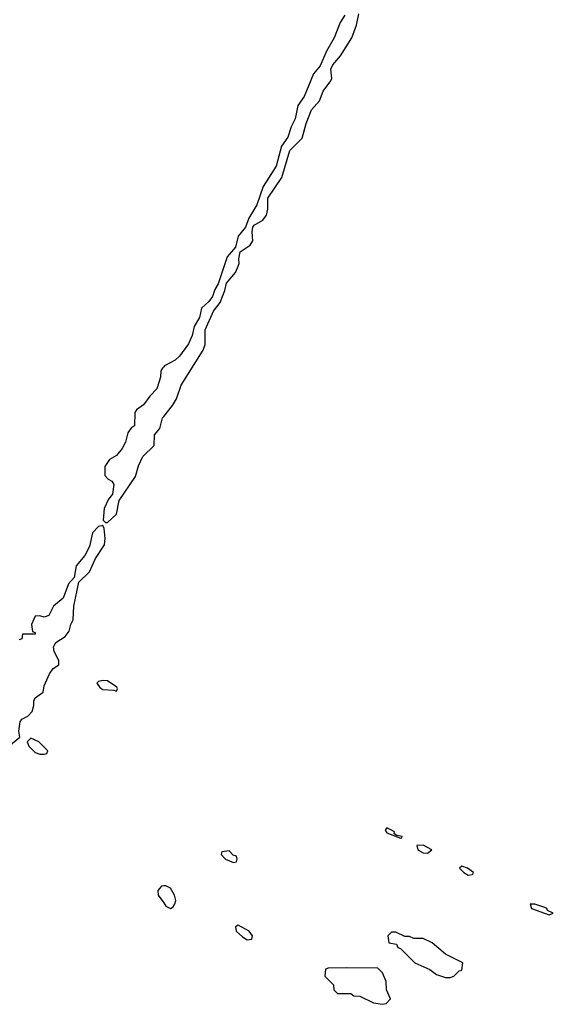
# Model space of a CAD drawing. Header units: inches. Extents: x 2789275 to 2951659, y 860290 to 1033804.
# Tile 121 of 256: x 2839361 to 2841728, y 994666 to 999030. Entities that reach past the tile are written whole.
import ezdxf

# ---------------------------------------------------------------- set-up
doc = ezdxf.new("R2010")
doc.units = ezdxf.units.IN
doc.header["$MEASUREMENT"] = 0
doc.layers.add('C8939', color=7, linetype='Continuous')
doc.layers.add('C8949', color=7, linetype='Continuous')

msp = doc.modelspace()

# ---------------------------------------------------------------- linework, layer by layer
at = {"layer": 'C8939', "color": 2, "elevation": 10}
for points in [[(2840000, 997492), (2839994, 997486), (2839986.8, 997473.2), (2839986, 997446), (2839970, 997394), (2839938.4, 997361.6), (2839910, 997322.7), (2839879.6, 997300.4), (2839871.3, 997288.7), (2839870.7, 997230), (2839856.9, 997223.1), (2839841.1, 997198.9), (2839830, 997158), (2839816, 997130), (2839790, 997099), (2839758.8, 997081.2), (2839738, 997050), (2839738, 997010), (2839753.4, 996993.4), (2839770, 996984.7), (2839778.8, 996970), (2839773.4, 996926.6), (2839754.8, 996905.2), (2839736, 996864), (2839731.6, 996811.6), (2839741, 996801), (2839750, 996801), (2839790, 996838.8), (2839801.7, 996898.3), (2839874.5, 997005.5), (2839887.7, 997052.3), (2839906.6, 997093.4), (2839956.8, 997143.2), (2839958.3, 997190), (2839982.1, 997217.9), (2839994.9, 997265.1), (2840000, 997271.4)], [(2839312.3, 995810), (2839362, 995850), (2839357, 995877), (2839362.7, 995917.3), (2839369.9, 995930.1), (2839397.3, 995942.7), (2839416.5, 995963.5), (2839424.2, 995990), (2839423.1, 996010), (2839430, 996024.9), (2839465.1, 996050), (2839470, 996078), (2839492.7, 996130), (2839510, 996154.8), (2839535.3, 996170), (2839534, 996190), (2839514, 996230), (2839511.6, 996250), (2839520.7, 996270), (2839563.3, 996296.7), (2839580.2, 996319.8), (2839587.3, 996350), (2839598, 996370), (2839600.5, 996430), (2839623.7, 996536.3), (2839670, 996582.8), (2839697.7, 996642.3), (2839737.7, 996702.3), (2839740.7, 996730), (2839735.5, 996775.5), (2839730, 996788), (2839710, 996784), (2839684, 996756), (2839670, 996695.3), (2839650, 996655.3), (2839611, 996610), (2839602, 996558), (2839578, 996530), (2839554.2, 996465.8), (2839511, 996430), (2839490, 996388.7), (2839470, 996382), (2839450, 996388), (2839430, 996386), (2839414, 996350), (2839418, 996318), (2839430, 996314), (2839430, 996306), (2839374, 996306), (2839370, 996286), (2839358, 996282)], [(2840000, 995190.6), (2839990, 995189.3), (2839973.4, 995170), (2839975.5, 995150), (2840000, 995115.2)]]:
    msp.add_lwpolyline(points, dxfattribs=at)
for points in [[(2839730, 996101.2), (2839710, 996097.2), (2839702.8, 996090), (2839716, 996070), (2839730, 996062), (2839778.8, 996058.8), (2839790, 996054), (2839794.6, 996065.4), (2839791.9, 996071.9), (2839750, 996099.3)], [(2839410, 995846), (2839394, 995830), (2839402, 995810), (2839430, 995782), (2839450, 995774), (2839470, 995774), (2839482, 995778), (2839486, 995790), (2839446, 995830)]]:
    msp.add_lwpolyline(points, close=True, dxfattribs=at)
at = {"layer": 'C8949', "color": 2, "elevation": 10}
for points in [[(2840000, 997271.4), (2840039.5, 997320.5), (2840056.9, 997350), (2840078, 997410), (2840174.9, 997565.1), (2840184, 997590), (2840184.4, 997655.6), (2840221.3, 997738.7), (2840250, 997776), (2840271.5, 997830), (2840278.4, 997861.6), (2840317.6, 997910), (2840327.6, 997930), (2840334.3, 997950), (2840333, 997970), (2840339.3, 998000.7), (2840383.7, 998030), (2840395.1, 998050), (2840391.5, 998090), (2840395.1, 998110), (2840401.3, 998118.7), (2840439, 998141), (2840456, 998164), (2840462.4, 998190), (2840461.3, 998238.7), (2840523.7, 998330), (2840559.6, 998450), (2840614.6, 998505.4), (2840631.5, 998570), (2840655.8, 998630), (2840691.6, 998670), (2840706.5, 998713.5), (2840741.5, 998758.6), (2840745.1, 998770), (2840741.7, 998810), (2840749.7, 998830.3), (2840784.2, 998870), (2840834.7, 998950), (2840854.3, 999005.7), (2840864.7, 999055.3)], [(2840803, 999050), (2840782.3, 999017.7), (2840755.5, 998950), (2840721.6, 998890), (2840694.3, 998825.7), (2840664.9, 998790), (2840623, 998690), (2840594.9, 998650), (2840583, 998590), (2840565.1, 998554.9), (2840550.4, 998509.6), (2840522, 998470), (2840499.1, 998380.9), (2840440.7, 998290), (2840413, 998210), (2840377.3, 998150), (2840362.8, 998110), (2840330.7, 998070), (2840318.5, 998021.5), (2840281.4, 997978.6), (2840241.1, 997858.9), (2840226.2, 997833.8), (2840216.4, 997803.6), (2840199.5, 997780.5), (2840168.2, 997751.8), (2840158, 997710), (2840135.5, 997670), (2840126.4, 997630), (2840110, 997593.2), (2840070, 997539.3), (2840050, 997521.2), (2840004, 997496), (2840000, 997492)], [(2840000, 995115.2), (2840010, 995101), (2840030, 995091.3), (2840042, 995098), (2840049.1, 995110.9), (2840053.6, 995126.4), (2840047.3, 995150), (2840030, 995180.9), (2840010, 995191.8), (2840000, 995190.6)]]:
    msp.add_lwpolyline(points, dxfattribs=at)
for points in [[(2840990, 995448), (2840982.8, 995437.2), (2840990, 995426), (2841050, 995402), (2841056.4, 995403.6), (2841058, 995410), (2841033.6, 995413.6), (2841022, 995422), (2841024, 995430), (2841010, 995438)], [(2840290, 995346), (2840258, 995342), (2840254, 995330), (2840274, 995310), (2840310, 995294), (2840322, 995298), (2840326, 995310), (2840322, 995322), (2840307.3, 995327.3)], [(2841150, 995371.8), (2841122, 995370), (2841126.8, 995350), (2841150, 995337.3), (2841170, 995336), (2841188.7, 995350)], [(2841322, 995278), (2841312, 995270), (2841331.3, 995250), (2841350, 995238.8), (2841370, 995242), (2841374, 995250), (2841348, 995270)], [(2841646, 995110), (2841626, 995110), (2841631.3, 995090), (2841710, 995062.8), (2841728, 995070), (2841702, 995082), (2841699, 995090), (2841690, 995095.1)], [(2840330, 995017.2), (2840318, 995010), (2840321, 994990), (2840350, 994964.7), (2840370, 994951.3), (2840390, 994954), (2840394, 994970), (2840379, 994990)], [(2841030, 994986), (2841010, 994986), (2840994, 994970), (2840998, 994938), (2841032.7, 994932.7), (2841038, 994918), (2841050, 994914), (2841114, 994850), (2841179.8, 994819.8), (2841210, 994798), (2841250, 994784.7), (2841270, 994784.7), (2841286, 994790), (2841310, 994814), (2841322, 994818), (2841326, 994850), (2841250, 994888), (2841190, 994938), (2841150, 994958), (2841110, 994958), (2841090, 994966), (2841070, 994966)], [(2840810, 994828), (2840730, 994826), (2840718, 994822), (2840714, 994790), (2840752.7, 994752.7), (2840754, 994730), (2840770, 994714), (2840830, 994714), (2840843.6, 994703.6), (2840870, 994702), (2840930, 994672), (2840970, 994666), (2840986, 994670), (2841006, 994690), (2840988, 994730), (2840987.3, 994767.3), (2840970, 994806), (2840950, 994826)]]:
    msp.add_lwpolyline(points, close=True, dxfattribs=at)

doc.saveas('drawing.dxf')
